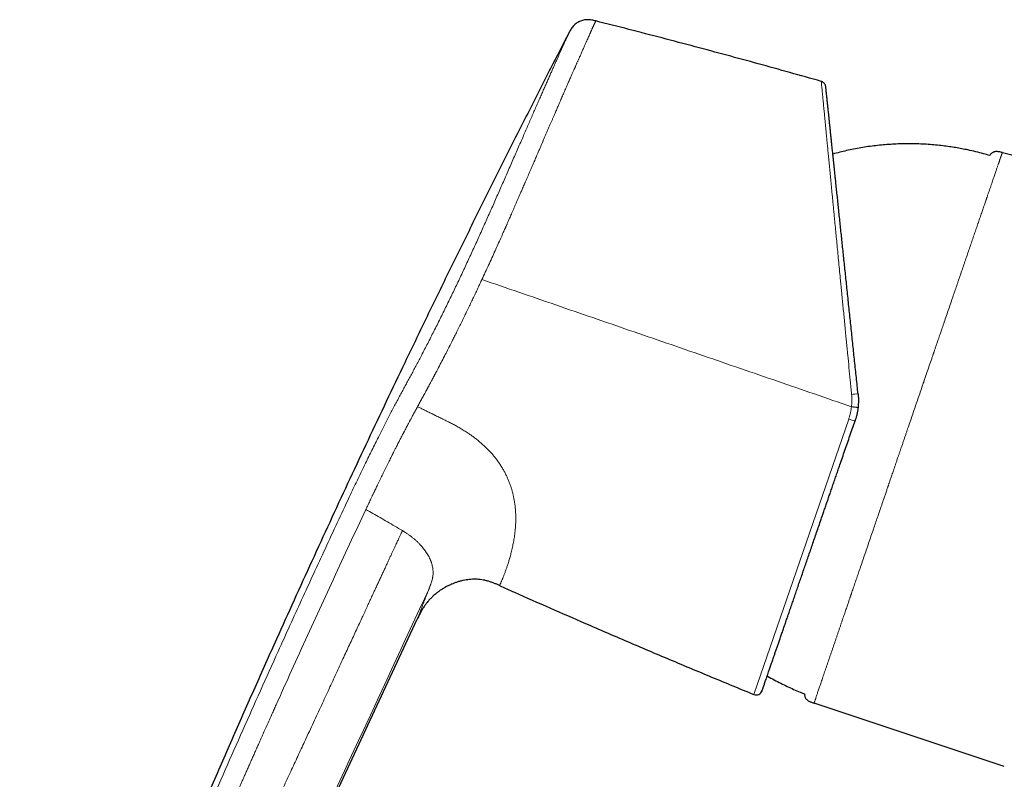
# Model space of a CAD drawing. Header units: millimetres. Extents: x 8 to 1267, y 12 to 683.
# Tile 4 of 48: x 234 to 313, y 622 to 683. Entities that reach past the tile are written whole.
import ezdxf

# ---------------------------------------------------------------- set-up
doc = ezdxf.new("R2010")
doc.units = ezdxf.units.MM

msp = doc.modelspace()

# ---------------------------------------------------------------- linework, layer by layer
at = {"color": 7, "linetype": 'Continuous', "lineweight": 30}
for p, q in [((312.923, 671.873), (383.318, 654.295)), ((242.136, 583.118), (266.109, 634.528)), ((313.079, 622.736), (297.853, 627.809))]:
    msp.add_line(p, q, dxfattribs=at)
at = {"color": 252, "linetype": 'Continuous', "lineweight": 0}
msp.add_line((293.038, 628.508), (300.628, 650.549), dxfattribs=at)
for centre, radius, start, end in [((301.221, 650.363), 2.19, 85.84914, 99.46168), ((301.825, 653.605), 3.282, 248.60776, 257.85327)]:
    msp.add_arc(centre, radius, start, end, dxfattribs=at)
at = {"color": 7, "linetype": 'Continuous', "lineweight": 30}
msp.add_arc((293.228, 628.971), 0.5, 247.71843, 341, dxfattribs=at)
at = {"color": 252, "linetype": 'Continuous', "lineweight": 0}
for points, knots in [([(271.282, 661.714), (271.371, 661.905), (271.549, 662.288), (271.813, 662.863), (272.075, 663.438), (272.325, 663.99), (272.563, 664.519), (272.779, 665.003), (272.949, 665.384), (273.056, 665.625), (273.099, 665.722), (273.115, 665.758), (273.12, 665.769), (273.125, 665.78), (273.13, 665.791), (273.135, 665.802), (273.138, 665.811), (273.143, 665.821), (273.149, 665.835), (273.159, 665.858), (273.174, 665.89), (273.194, 665.936), (273.221, 665.997), (273.253, 666.071), (273.292, 666.157), (273.335, 666.256), (273.384, 666.368), (273.439, 666.492), (273.499, 666.628), (273.567, 666.784), (273.644, 666.96), (273.73, 667.157), (273.823, 667.369), (273.922, 667.596), (274.028, 667.838), (274.134, 668.084), (274.242, 668.332), (274.351, 668.582), (274.45, 668.811), (274.539, 669.017), (274.615, 669.192), (274.668, 669.315), (274.698, 669.384), (274.707, 669.406), (274.717, 669.428), (274.726, 669.45), (274.736, 669.472), (274.803, 669.626), (274.924, 669.908), (275.097, 670.309), (275.263, 670.694), (275.422, 671.063), (275.575, 671.416), (275.715, 671.741), (275.843, 672.038), (275.96, 672.311), (276.064, 672.55), (276.129, 672.701), (276.159, 672.771), (276.164, 672.782), (276.169, 672.793), (276.174, 672.805), (276.179, 672.816), (276.184, 672.828), (276.206, 672.879), (276.261, 673.008), (276.349, 673.211), (276.456, 673.459), (276.564, 673.708), (276.671, 673.957), (276.773, 674.193), (276.87, 674.417), (276.961, 674.628), (277.046, 674.826), (277.126, 675.011), (277.201, 675.186), (277.272, 675.349), (277.338, 675.503), (277.4, 675.646), (277.457, 675.778), (277.508, 675.897), (277.554, 676.002), (277.584, 676.074), (277.604, 676.12), (277.614, 676.142), (277.623, 676.164), (277.633, 676.186), (277.642, 676.207), (277.672, 676.276), (277.724, 676.398), (277.8, 676.573), (277.88, 676.758), (277.961, 676.944), (278.041, 677.129), (278.118, 677.305), (278.171, 677.427), (278.2, 677.493), (278.208, 677.509), (278.215, 677.526), (278.222, 677.543), (278.23, 677.559), (278.237, 677.576), (278.245, 677.593), (278.274, 677.66), (278.323, 677.772), (278.39, 677.925), (278.452, 678.064), (278.508, 678.19), (278.558, 678.305), (278.603, 678.408), (278.642, 678.496), (278.675, 678.57), (278.703, 678.632), (278.727, 678.686), (278.747, 678.732), (278.764, 678.77), (278.775, 678.795), (278.781, 678.81), (278.784, 678.816), (278.787, 678.822), (278.789, 678.827), (278.791, 678.832), (278.793, 678.836), (278.805, 678.865), (278.83, 678.92), (278.868, 679.005), (278.909, 679.098), (278.953, 679.199), (279, 679.306), (279.05, 679.418), (279.102, 679.536), (279.157, 679.66), (279.214, 679.788), (279.273, 679.922), (279.334, 680.059), (279.396, 680.199), (279.457, 680.336), (279.517, 680.469), (279.571, 680.592), (279.609, 680.676), (279.63, 680.724), (279.637, 680.738), (279.643, 680.753), (279.65, 680.768), (279.657, 680.783), (279.688, 680.853), (279.742, 680.975), (279.816, 681.141), (279.873, 681.269), (279.915, 681.365), (279.945, 681.432), (279.973, 681.497), (280, 681.557), (280.027, 681.618), (280.053, 681.678), (280.081, 681.74), (280.107, 681.798), (280.132, 681.852), (280.155, 681.902), (280.177, 681.949), (280.198, 681.993), (280.218, 682.035), (280.237, 682.076), (280.256, 682.116), (280.274, 682.156), (280.291, 682.192), (280.305, 682.224), (280.318, 682.252), (280.329, 682.278), (280.339, 682.301), (280.353, 682.333), (280.368, 682.368), (280.38, 682.396), (280.381, 682.401), (280.382, 682.403)], [0, 0, 0, 0, 0.018122, 0.036257, 0.054406, 0.07257, 0.088567, 0.104576, 0.118674, 0.124881, 0.127612, 0.12797, 0.128327, 0.128685, 0.129043, 0.1294, 0.129758, 0.129837, 0.130416, 0.131087, 0.131985, 0.133536, 0.135492, 0.137853, 0.140619, 0.143791, 0.147367, 0.151349, 0.155737, 0.16053, 0.166382, 0.172743, 0.179615, 0.186997, 0.194891, 0.203297, 0.211117, 0.219335, 0.227951, 0.233855, 0.239932, 0.245424, 0.246153, 0.246884, 0.247618, 0.248354, 0.249092, 0.249833, 0.263903, 0.277539, 0.290739, 0.303503, 0.315829, 0.327717, 0.337816, 0.347574, 0.356991, 0.363733, 0.36415, 0.364567, 0.364983, 0.365398, 0.365813, 0.366227, 0.366749, 0.37134, 0.380442, 0.389256, 0.399092, 0.408542, 0.417605, 0.426281, 0.434569, 0.442332, 0.449721, 0.456736, 0.463377, 0.469643, 0.475535, 0.481052, 0.486195, 0.490411, 0.494336, 0.495316, 0.496276, 0.497217, 0.498137, 0.499037, 0.499918, 0.507056, 0.51471, 0.522878, 0.531562, 0.53963, 0.548097, 0.555879, 0.55666, 0.557444, 0.558231, 0.55902, 0.559813, 0.560609, 0.561408, 0.56221, 0.570162, 0.577576, 0.584452, 0.590789, 0.596587, 0.601846, 0.606565, 0.610253, 0.613527, 0.616389, 0.618837, 0.620873, 0.622495, 0.622883, 0.623237, 0.623557, 0.623844, 0.624096, 0.624316, 0.624501, 0.628702, 0.633391, 0.638569, 0.644235, 0.650389, 0.65691, 0.663901, 0.671364, 0.679299, 0.687705, 0.696582, 0.705931, 0.715751, 0.724783, 0.73418, 0.742751, 0.743894, 0.745042, 0.746196, 0.747353, 0.748516, 0.749684, 0.763923, 0.778147, 0.792354, 0.799047, 0.805735, 0.81242, 0.81895, 0.824882, 0.832332, 0.839652, 0.846843, 0.853903, 0.860834, 0.867634, 0.874305, 0.880831, 0.887748, 0.895054, 0.902749, 0.910834, 0.917459, 0.924325, 0.931431, 0.938506, 0.944702, 0.963139, 0.981572, 1, 1, 1, 1]), ([(269.721, 662.266), (269.802, 662.439), (269.964, 662.785), (270.206, 663.305), (270.445, 663.825), (270.683, 664.343), (270.918, 664.86), (271.151, 665.376), (271.382, 665.889), (271.614, 666.408), (271.848, 666.932), (272.082, 667.46), (272.314, 667.984), (272.543, 668.504), (272.77, 669.019), (273, 669.544), (273.234, 670.079), (273.471, 670.621), (273.705, 671.156), (273.934, 671.682), (274.159, 672.199), (274.381, 672.708), (274.592, 673.192), (274.793, 673.654), (274.984, 674.093), (275.171, 674.523), (275.355, 674.943), (275.534, 675.353), (275.707, 675.749), (275.874, 676.131), (276.036, 676.5), (276.193, 676.857), (276.345, 677.203), (276.493, 677.537), (276.635, 677.859), (276.772, 678.168), (276.903, 678.465), (277.029, 678.748), (277.149, 679.018), (277.263, 679.274), (277.371, 679.517), (277.473, 679.746), (277.569, 679.96), (277.659, 680.161), (277.742, 680.348), (277.82, 680.52), (277.89, 680.677), (277.954, 680.82), (278.011, 680.947), (278.062, 681.06), (278.106, 681.157), (278.142, 681.239), (278.172, 681.305), (278.195, 681.357), (278.212, 681.394), (278.223, 681.418), (278.224, 681.421), (278.225, 681.423)], [0, 0, 0, 0, 0.017758, 0.035499, 0.053224, 0.070933, 0.088631, 0.106316, 0.12399, 0.141653, 0.160144, 0.178623, 0.197089, 0.215542, 0.233983, 0.252412, 0.272502, 0.292576, 0.312634, 0.332678, 0.352706, 0.37272, 0.39272, 0.411042, 0.429353, 0.447654, 0.465946, 0.484231, 0.502509, 0.520309, 0.538106, 0.555898, 0.573685, 0.591467, 0.609244, 0.627016, 0.644783, 0.662549, 0.680312, 0.698074, 0.715836, 0.733596, 0.751355, 0.769113, 0.78687, 0.804625, 0.822379, 0.840132, 0.857885, 0.875638, 0.893392, 0.911149, 0.92891, 0.946676, 0.964447, 0.982222, 1, 1, 1, 1]), ([(300.861, 652.523), (300.825, 652.892), (300.755, 653.612), (300.653, 654.658), (300.569, 655.519), (300.501, 656.208), (300.449, 656.74), (300.396, 657.288), (300.321, 658.054), (300.227, 659.023), (300.143, 659.879), (300.089, 660.437), (300.062, 660.717), (300.035, 660.994), (300.008, 661.267), (299.982, 661.536), (299.94, 661.962), (299.884, 662.537), (299.815, 663.252), (299.748, 663.942), (299.683, 664.608), (299.621, 665.249), (299.559, 665.889), (299.503, 666.464), (299.453, 666.981), (299.411, 667.422), (299.369, 667.851), (299.329, 668.269), (299.29, 668.675), (299.252, 669.069), (299.215, 669.452), (299.172, 669.901), (299.123, 670.41), (299.069, 670.968), (299.017, 671.496), (298.969, 671.996), (298.923, 672.467), (298.879, 672.925), (298.837, 673.36), (298.797, 673.774), (298.761, 674.157), (298.726, 674.518), (298.694, 674.856), (298.664, 675.173), (298.628, 675.547), (298.589, 675.957), (298.548, 676.375), (298.514, 676.73), (298.486, 677.024), (298.464, 677.256), (298.447, 677.426), (298.437, 677.536), (298.435, 677.554), (298.434, 677.563)], [0, 0, 0, 0, 0.02902, 0.056566, 0.082638, 0.097313, 0.111477, 0.125131, 0.141386, 0.173227, 0.203964, 0.211833, 0.219626, 0.227343, 0.234985, 0.242551, 0.250042, 0.271093, 0.291705, 0.311881, 0.33162, 0.350926, 0.369798, 0.390273, 0.404588, 0.418719, 0.432669, 0.446437, 0.460026, 0.473435, 0.486665, 0.499719, 0.520884, 0.54159, 0.56184, 0.58164, 0.600994, 0.619905, 0.640104, 0.658889, 0.677448, 0.695784, 0.713901, 0.731802, 0.749491, 0.781132, 0.812492, 0.843587, 0.874432, 0.90553, 0.936813, 0.968297, 1, 1, 1, 1]), ([(297.853, 627.809), (297.854, 627.81), (297.855, 627.813), (297.861, 627.831), (297.871, 627.861), (297.885, 627.901), (297.902, 627.951), (297.922, 628.01), (297.945, 628.077), (297.971, 628.153), (298.001, 628.242), (298.036, 628.346), (298.077, 628.465), (298.121, 628.595), (298.168, 628.733), (298.218, 628.879), (298.272, 629.038), (298.331, 629.211), (298.394, 629.396), (298.46, 629.588), (298.528, 629.787), (298.597, 629.991), (298.668, 630.2), (298.743, 630.419), (298.821, 630.648), (298.903, 630.887), (298.985, 631.128), (299.067, 631.37), (299.15, 631.614), (299.234, 631.859), (299.318, 632.105), (299.401, 632.349), (299.484, 632.592), (299.566, 632.832), (299.647, 633.07), (299.729, 633.311), (299.812, 633.555), (299.896, 633.801), (299.978, 634.041), (300.057, 634.273), (300.134, 634.497), (300.207, 634.712), (300.278, 634.919), (300.345, 635.116), (300.409, 635.303), (300.469, 635.478), (300.525, 635.642), (300.577, 635.795), (300.625, 635.936), (300.668, 636.063), (300.707, 636.176), (300.74, 636.275), (300.771, 636.365), (300.797, 636.442), (300.82, 636.508), (300.836, 636.555), (300.846, 636.584), (300.85, 636.596), (300.852, 636.602), (300.853, 636.606), (300.875, 636.668), (300.942, 636.865), (301.055, 637.198), (301.197, 637.614), (301.342, 638.038), (301.498, 638.496), (301.667, 638.99), (301.848, 639.521), (302.033, 640.06), (302.22, 640.608), (302.409, 641.163), (302.592, 641.696), (302.766, 642.205), (302.932, 642.69), (303.098, 643.178), (303.266, 643.669), (303.414, 644.099), (303.54, 644.469), (303.641, 644.765), (303.711, 644.969), (303.746, 645.071), (303.751, 645.085), (303.753, 645.091), (303.755, 645.098), (303.758, 645.105), (303.761, 645.114), (303.769, 645.137), (303.783, 645.18), (303.807, 645.248), (303.836, 645.333), (303.87, 645.434), (303.91, 645.551), (303.955, 645.682), (304.004, 645.827), (304.058, 645.986), (304.118, 646.159), (304.182, 646.348), (304.252, 646.552), (304.327, 646.771), (304.407, 647.006), (304.479, 647.219), (304.541, 647.399), (304.585, 647.53), (304.624, 647.642), (304.658, 647.742), (304.691, 647.841), (304.739, 647.981), (304.8, 648.16), (304.883, 648.401), (304.97, 648.656), (305.061, 648.924), (305.148, 649.178), (305.23, 649.418), (305.308, 649.645), (305.42, 649.972), (305.568, 650.405), (305.753, 650.948), (305.938, 651.49), (306.123, 652.031), (306.308, 652.572), (306.464, 653.026), (306.562, 653.315), (306.605, 653.44), (306.62, 653.484), (306.635, 653.529), (306.653, 653.582), (306.702, 653.725), (306.782, 653.957), (306.917, 654.352), (307.079, 654.827), (307.234, 655.278), (307.337, 655.579), (307.378, 655.698), (307.391, 655.736), (307.392, 655.738), (307.393, 655.74), (307.394, 655.745), (307.399, 655.759), (307.409, 655.787), (307.424, 655.832), (307.445, 655.893), (307.471, 655.969), (307.503, 656.062), (307.54, 656.169), (307.582, 656.292), (307.629, 656.43), (307.681, 656.582), (307.738, 656.749), (307.8, 656.93), (307.867, 657.126), (307.932, 657.315), (307.994, 657.496), (308.052, 657.666), (308.12, 657.863), (308.181, 658.041), (308.223, 658.165), (308.239, 658.212), (308.244, 658.227), (308.249, 658.242), (308.254, 658.257), (308.26, 658.272), (308.325, 658.464), (308.451, 658.832), (308.636, 659.37), (308.818, 659.902), (308.991, 660.407), (309.155, 660.886), (309.272, 661.227), (309.352, 661.46), (309.397, 661.592), (309.446, 661.734), (309.497, 661.881), (309.547, 662.028), (309.637, 662.292), (309.767, 662.671), (309.933, 663.155), (310.095, 663.628), (310.253, 664.089), (310.407, 664.536), (310.555, 664.968), (310.698, 665.387), (310.838, 665.794), (310.974, 666.193), (311.108, 666.582), (311.237, 666.962), (311.363, 667.328), (311.483, 667.681), (311.565, 667.919), (311.612, 668.056), (311.626, 668.099), (311.642, 668.146), (311.659, 668.193), (311.674, 668.24), (311.69, 668.286), (311.729, 668.398), (311.786, 668.564), (311.858, 668.777), (311.929, 668.983), (311.999, 669.189), (312.069, 669.393), (312.136, 669.59), (312.201, 669.778), (312.262, 669.958), (312.319, 670.125), (312.372, 670.28), (312.421, 670.423), (312.467, 670.554), (312.508, 670.675), (312.547, 670.788), (312.582, 670.892), (312.615, 670.988), (312.645, 671.074), (312.672, 671.152), (312.696, 671.223), (312.716, 671.282), (312.734, 671.331), (312.748, 671.373), (312.761, 671.411), (312.773, 671.445), (312.785, 671.479), (312.799, 671.519), (312.814, 671.563), (312.83, 671.608), (312.846, 671.653), (312.861, 671.697), (312.875, 671.737), (312.887, 671.771), (312.897, 671.799), (312.905, 671.822), (312.911, 671.84), (312.916, 671.853), (312.92, 671.863), (312.922, 671.869), (312.923, 671.872), (312.923, 671.873), (312.923, 671.873)], [0, 0, 0, 0, 0.007453, 0.0148107, 0.0220707, 0.029231, 0.0362897, 0.0431215, 0.0498518, 0.056479, 0.0630016, 0.0706305, 0.0781179, 0.0854717, 0.0926989, 0.0998059, 0.1067984, 0.114302, 0.1216791, 0.1289227, 0.1360239, 0.1429746, 0.1497678, 0.1563973, 0.1634963, 0.1703957, 0.1770998, 0.1836126, 0.1899373, 0.1961873, 0.2022499, 0.2081283, 0.2138255, 0.2193434, 0.2246829, 0.2298409, 0.2353017, 0.2405361, 0.2455416, 0.250316, 0.2548581, 0.2591673, 0.2632434, 0.2670865, 0.2706966, 0.2740739, 0.2771646, 0.2800314, 0.2826747, 0.285095, 0.2870982, 0.2889189, 0.2905574, 0.2920139, 0.2931453, 0.2941361, 0.2945726, 0.2947539, 0.2948002, 0.2948462, 0.2950062, 0.2981682, 0.3054577, 0.3127492, 0.3200482, 0.3273576, 0.3360764, 0.3448182, 0.3535833, 0.3623594, 0.3711317, 0.3798853, 0.3873461, 0.394779, 0.4021932, 0.4095994, 0.4170084, 0.4215785, 0.4261562, 0.4301927, 0.4306348, 0.4307135, 0.4308029, 0.4309029, 0.4310136, 0.4311349, 0.4312669, 0.4320365, 0.4330453, 0.4342935, 0.4357815, 0.4375096, 0.4394781, 0.4415817, 0.4439049, 0.4464477, 0.4492103, 0.4521926, 0.4553942, 0.4588148, 0.4624535, 0.4646895, 0.4666695, 0.4681393, 0.4695894, 0.4710197, 0.4724302, 0.475677, 0.4788142, 0.4828842, 0.4867547, 0.4904259, 0.4938983, 0.4971724, 0.5002486, 0.508096, 0.5159351, 0.5237731, 0.5316169, 0.5394725, 0.547342, 0.5514942, 0.5521471, 0.5528001, 0.5534532, 0.5541104, 0.5551393, 0.559736, 0.5643383, 0.5725671, 0.5807981, 0.5844747, 0.5860914, 0.5861468, 0.5861629, 0.58619, 0.5862436, 0.5863559, 0.586834, 0.587513, 0.5883925, 0.5895573, 0.5909519, 0.5925758, 0.5944284, 0.5965091, 0.5988174, 0.6013527, 0.6041148, 0.6071032, 0.6103179, 0.6128191, 0.615442, 0.6181867, 0.6219967, 0.6237407, 0.6239721, 0.6242043, 0.6244371, 0.6246707, 0.624905, 0.62514, 0.6336897, 0.6422499, 0.6508303, 0.6594403, 0.6670413, 0.6746536, 0.6766477, 0.6788745, 0.6814115, 0.6839456, 0.6864764, 0.6890035, 0.6977456, 0.7064457, 0.7151086, 0.7237386, 0.7323423, 0.7407746, 0.749197, 0.7576173, 0.7660423, 0.7746223, 0.7831944, 0.7917486, 0.8002753, 0.8087647, 0.809599, 0.8108186, 0.8120467, 0.8132689, 0.8144854, 0.815696, 0.8169009, 0.8234272, 0.8291137, 0.8346717, 0.8411252, 0.8474063, 0.8535191, 0.8599633, 0.866217, 0.8722797, 0.8781458, 0.8838098, 0.8892675, 0.8945151, 0.89955, 0.9045941, 0.9094009, 0.9139712, 0.9183069, 0.9224098, 0.9262813, 0.9292065, 0.9319853, 0.9346183, 0.9371058, 0.9395054, 0.9422381, 0.9464363, 0.9505174, 0.9544823, 0.9596111, 0.9645332, 0.9692494, 0.9737601, 0.9781513, 0.9823289, 0.9862926, 0.9900421, 0.9935769, 0.9968964, 1, 1, 1, 1]), ([(265.283, 653.465), (265.35, 653.588), (265.484, 653.836), (265.687, 654.213), (265.891, 654.596), (266.097, 654.984), (266.304, 655.376), (266.523, 655.797), (266.757, 656.246), (267.003, 656.724), (267.249, 657.207), (267.498, 657.698), (267.748, 658.195), (267.999, 658.7), (268.251, 659.207), (268.501, 659.718), (268.749, 660.229), (268.995, 660.738), (269.238, 661.246), (269.481, 661.756), (269.641, 662.096), (269.721, 662.266)], [0, 0, 0, 0, 0.04697, 0.093908, 0.14082, 0.187712, 0.234581, 0.281422, 0.336592, 0.39172, 0.446806, 0.501846, 0.55784, 0.613784, 0.669677, 0.72552, 0.781313, 0.836059, 0.890757, 0.945404, 1, 1, 1, 1]), ([(266.176, 651.626), (266.234, 651.731), (266.35, 651.942), (266.526, 652.264), (266.688, 652.561), (266.795, 652.76), (266.848, 652.858), (266.86, 652.882), (266.873, 652.906), (266.886, 652.93), (266.899, 652.954), (266.912, 652.979), (266.923, 652.999), (266.938, 653.027), (266.959, 653.066), (266.99, 653.123), (267.027, 653.193), (267.073, 653.279), (267.127, 653.38), (267.188, 653.495), (267.257, 653.623), (267.332, 653.765), (267.396, 653.885), (267.446, 653.979), (267.48, 654.043), (267.515, 654.11), (267.551, 654.178), (267.585, 654.243), (267.614, 654.298), (267.665, 654.395), (267.797, 654.645), (268.013, 655.059), (268.274, 655.564), (268.481, 655.967), (268.601, 656.201), (268.644, 656.286), (268.656, 656.309), (268.668, 656.333), (268.68, 656.356), (268.692, 656.379), (268.704, 656.403), (268.726, 656.447), (268.762, 656.518), (268.814, 656.619), (268.873, 656.736), (268.94, 656.869), (269.014, 657.018), (269.097, 657.182), (269.186, 657.361), (269.283, 657.555), (269.386, 657.763), (269.497, 657.987), (269.61, 658.216), (269.724, 658.449), (269.835, 658.676), (269.914, 658.837), (269.959, 658.93), (269.973, 658.959), (269.987, 658.989), (270.002, 659.019), (270.016, 659.049), (270.093, 659.207), (270.229, 659.489), (270.423, 659.892), (270.609, 660.282), (270.788, 660.659), (270.959, 661.023), (271.123, 661.373), (271.23, 661.602), (271.282, 661.714)], [0, 0, 0, 0, 0.035521, 0.071055, 0.106606, 0.132897, 0.135479, 0.138062, 0.140645, 0.143228, 0.145811, 0.148395, 0.150978, 0.15243, 0.157404, 0.163439, 0.170534, 0.179884, 0.190604, 0.202695, 0.216158, 0.230993, 0.247202, 0.253672, 0.260338, 0.267199, 0.274256, 0.281509, 0.287372, 0.291082, 0.311489, 0.364222, 0.416994, 0.463466, 0.483924, 0.48622, 0.488517, 0.490814, 0.493111, 0.495408, 0.497705, 0.500002, 0.508439, 0.518369, 0.529793, 0.542712, 0.557127, 0.573039, 0.590449, 0.608965, 0.628922, 0.650322, 0.673165, 0.694464, 0.716884, 0.737542, 0.740311, 0.743096, 0.745896, 0.74871, 0.751539, 0.754384, 0.793432, 0.831163, 0.867575, 0.902667, 0.936437, 0.968882, 1, 1, 1, 1]), ([(271.282, 661.714), (272.266, 661.375), (274.234, 660.698), (277.187, 659.681), (280.141, 658.664), (283.097, 657.646), (286.054, 656.628), (289.011, 655.61), (291.97, 654.591), (294.93, 653.572), (297.89, 652.552), (299.864, 651.873), (300.851, 651.533)], [0, 0, 0, 0, 0.1, 0.2, 0.3, 0.4, 0.5, 0.6, 0.7, 0.8, 0.9, 1, 1, 1, 1]), ([(260.663, 644.29), (260.735, 644.443), (260.879, 644.749), (261.095, 645.207), (261.313, 645.664), (261.53, 646.118), (261.749, 646.57), (261.98, 647.046), (262.225, 647.546), (262.483, 648.068), (262.741, 648.586), (262.985, 649.073), (263.216, 649.53), (263.433, 649.958), (263.65, 650.382), (263.866, 650.801), (264.081, 651.216), (264.291, 651.617), (264.495, 652.004), (264.694, 652.376), (264.891, 652.742), (265.087, 653.103), (265.217, 653.344), (265.283, 653.465)], [0, 0, 0, 0, 0.0468814, 0.0937303, 0.1405421, 0.1873292, 0.2341109, 0.2808907, 0.3360139, 0.3911086, 0.4461677, 0.5011965, 0.5478678, 0.594521, 0.6411519, 0.6877584, 0.7343424, 0.7809029, 0.8247657, 0.8685919, 0.912404, 0.9562099, 1, 1, 1, 1]), ([(300.851, 651.533), (300.852, 651.533), (300.852, 651.536), (300.853, 651.547), (300.859, 651.591), (300.864, 651.657), (300.871, 651.739), (300.876, 651.811), (300.879, 651.883), (300.881, 651.956), (300.884, 652.086), (300.881, 652.276), (300.867, 652.441), (300.861, 652.523)], [0, 0, 0, 0, 0.000995, 0.009407, 0.033372, 0.135477, 0.208419, 0.281392, 0.354324, 0.427232, 0.500133, 0.750101, 1, 1, 1, 1]), ([(266.128, 651.539), (266.136, 651.553), (266.152, 651.582), (266.168, 651.611), (266.176, 651.626)], [0, 0, 0, 0, 0.499987, 1, 1, 1, 1]), ([(262.112, 643.572), (262.131, 643.611), (262.171, 643.697), (262.237, 643.836), (262.313, 643.997), (262.399, 644.179), (262.471, 644.329), (262.525, 644.443), (262.559, 644.513), (262.593, 644.585), (262.629, 644.66), (262.665, 644.736), (262.702, 644.813), (262.753, 644.919), (262.817, 645.052), (262.907, 645.239), (263.006, 645.443), (263.112, 645.661), (263.207, 645.857), (263.296, 646.04), (263.424, 646.302), (263.595, 646.65), (263.799, 647.063), (263.959, 647.387), (264.052, 647.573), (264.085, 647.64), (264.094, 647.658), (264.104, 647.677), (264.113, 647.695), (264.122, 647.713), (264.131, 647.732), (264.142, 647.753), (264.155, 647.78), (264.176, 647.822), (264.206, 647.882), (264.246, 647.961), (264.295, 648.057), (264.353, 648.171), (264.417, 648.298), (264.489, 648.437), (264.566, 648.589), (264.651, 648.755), (264.739, 648.926), (264.831, 649.103), (264.899, 649.235), (264.947, 649.327), (264.973, 649.377), (264.999, 649.427), (265.026, 649.478), (265.053, 649.529), (265.104, 649.627), (265.177, 649.767), (265.27, 649.943), (265.355, 650.104), (265.425, 650.235), (265.48, 650.339), (265.523, 650.419), (265.564, 650.496), (265.609, 650.58), (265.694, 650.737), (265.816, 650.965), (265.973, 651.253), (266.076, 651.443), (266.128, 651.539)], [0, 0, 0, 0, 0.013877, 0.030265, 0.049163, 0.070572, 0.094491, 0.102527, 0.110811, 0.119343, 0.128123, 0.137151, 0.146427, 0.15535, 0.174964, 0.193646, 0.221989, 0.247874, 0.271299, 0.292469, 0.313406, 0.365689, 0.417895, 0.463769, 0.483932, 0.486194, 0.488456, 0.490718, 0.49298, 0.495242, 0.497503, 0.499764, 0.502951, 0.507641, 0.515255, 0.525034, 0.53698, 0.551092, 0.56737, 0.584519, 0.603557, 0.624486, 0.647306, 0.668954, 0.692069, 0.698365, 0.704762, 0.711259, 0.717858, 0.724557, 0.731356, 0.756336, 0.779588, 0.801112, 0.820907, 0.832465, 0.843339, 0.85353, 0.864025, 0.877802, 0.91869, 0.959423, 1, 1, 1, 1]), ([(266.127, 651.537), (266.217, 651.493), (266.4, 651.404), (266.678, 651.268), (266.967, 651.126), (267.267, 650.979), (267.581, 650.824), (267.91, 650.662), (268.254, 650.492), (268.488, 650.376), (268.608, 650.317)], [0, 0, 0, 0, 0.108535, 0.220488, 0.336543, 0.457384, 0.583696, 0.716154, 0.855034, 1, 1, 1, 1]), ([(300.628, 650.549), (300.654, 650.629), (300.706, 650.789), (300.768, 651.035), (300.818, 651.283), (300.84, 651.449), (300.851, 651.533)], [0, 0, 0, 0, 0.249582, 0.500379, 0.750987, 1, 1, 1, 1]), ([(300.851, 651.533), (300.872, 651.53), (300.914, 651.526), (300.978, 651.518), (301.037, 651.512), (301.09, 651.505), (301.136, 651.5), (301.18, 651.495), (301.221, 651.49), (301.258, 651.485), (301.29, 651.481), (301.317, 651.477), (301.342, 651.474), (301.361, 651.471), (301.373, 651.469), (301.375, 651.468), (301.375, 651.468)], [0, 0, 0, 0, 0.076335, 0.15622, 0.239193, 0.303108, 0.368113, 0.433865, 0.499997, 0.566129, 0.631882, 0.696887, 0.760803, 0.843777, 0.923664, 1, 1, 1, 1]), ([(268.608, 650.317), (268.711, 650.266), (268.92, 650.161), (269.234, 649.993), (269.552, 649.812), (269.872, 649.617), (270.17, 649.424), (270.445, 649.234), (270.695, 649.05), (270.943, 648.856), (271.187, 648.653), (271.422, 648.444), (271.647, 648.229), (271.862, 648.01), (272.069, 647.783), (272.268, 647.548), (272.458, 647.306), (272.637, 647.058), (272.805, 646.804), (272.962, 646.546), (273.107, 646.284), (273.24, 646.02), (273.361, 645.754), (273.47, 645.487), (273.567, 645.221), (273.652, 644.957), (273.727, 644.694), (273.79, 644.435), (273.844, 644.179), (273.891, 643.91), (273.93, 643.631), (273.961, 643.342), (273.98, 643.062), (273.99, 642.79), (273.992, 642.516), (273.985, 642.243), (273.969, 641.972), (273.948, 641.712), (273.921, 641.464), (273.89, 641.229), (273.857, 641.006), (273.822, 640.796), (273.785, 640.596), (273.759, 640.469), (273.746, 640.406)], [0, 0, 0, 0, 0.023516, 0.047735, 0.072617, 0.098126, 0.124225, 0.145114, 0.166316, 0.18782, 0.209608, 0.231652, 0.252745, 0.274039, 0.295524, 0.317175, 0.338973, 0.360899, 0.382943, 0.405091, 0.427327, 0.449631, 0.471983, 0.494368, 0.516775, 0.539188, 0.561589, 0.583956, 0.606277, 0.628539, 0.655152, 0.681618, 0.707911, 0.734007, 0.759875, 0.788539, 0.816845, 0.844754, 0.87222, 0.899206, 0.925208, 0.950679, 0.975605, 1, 1, 1, 1]), ([(236.42, 588.174), (236.752, 589.035), (237.418, 590.761), (238.436, 593.35), (239.472, 595.947), (240.526, 598.551), (241.596, 601.161), (242.745, 603.932), (243.977, 606.865), (245.29, 609.959), (246.62, 613.057), (247.972, 616.178), (249.345, 619.32), (250.737, 622.482), (252.139, 625.644), (253.552, 628.804), (254.811, 631.597), (255.913, 634.024), (256.855, 636.085), (257.8, 638.142), (258.75, 640.196), (259.704, 642.245), (260.343, 643.609), (260.663, 644.29)], [0, 0, 0, 0, 0.045321, 0.090874, 0.136646, 0.182622, 0.228785, 0.275119, 0.329925, 0.384921, 0.440081, 0.495378, 0.551796, 0.608303, 0.66487, 0.72147, 0.778077, 0.815132, 0.852169, 0.889183, 0.926163, 0.963103, 1, 1, 1, 1]), ([(237.867, 587.555), (237.875, 587.576), (237.893, 587.622), (237.922, 587.7), (237.959, 587.794), (238.001, 587.903), (238.049, 588.029), (238.105, 588.173), (238.168, 588.338), (238.24, 588.522), (238.318, 588.723), (238.403, 588.943), (238.495, 589.18), (238.594, 589.434), (238.697, 589.698), (238.803, 589.97), (238.913, 590.25), (239.028, 590.544), (239.149, 590.852), (239.276, 591.176), (239.402, 591.494), (239.526, 591.807), (239.647, 592.112), (239.772, 592.428), (239.896, 592.74), (240.018, 593.048), (240.107, 593.269), (240.162, 593.408), (240.183, 593.462), (240.201, 593.507), (240.22, 593.553), (240.238, 593.598), (240.256, 593.643), (240.353, 593.886), (240.528, 594.322), (240.79, 594.975), (241.06, 595.643), (241.335, 596.324), (241.606, 596.989), (241.861, 597.615), (242.1, 598.201), (242.316, 598.728), (242.484, 599.136), (242.59, 599.392), (242.632, 599.494), (242.647, 599.532), (242.652, 599.544), (242.657, 599.555), (242.662, 599.567), (242.666, 599.579), (242.682, 599.615), (242.709, 599.683), (242.752, 599.786), (242.801, 599.906), (242.858, 600.042), (242.92, 600.194), (242.99, 600.362), (243.065, 600.545), (243.148, 600.744), (243.235, 600.955), (243.328, 601.179), (243.426, 601.415), (243.53, 601.665), (243.64, 601.93), (243.756, 602.207), (243.877, 602.497), (244.003, 602.8), (244.135, 603.117), (244.275, 603.45), (244.421, 603.799), (244.575, 604.166), (244.735, 604.546), (244.902, 604.942), (245.074, 605.352), (245.253, 605.776), (245.439, 606.214), (245.631, 606.667), (245.829, 607.135), (246.034, 607.616), (246.245, 608.112), (246.463, 608.622), (246.687, 609.147), (246.92, 609.69), (247.161, 610.253), (247.411, 610.836), (247.638, 611.363), (247.841, 611.833), (248.01, 612.225), (248.145, 612.537), (248.224, 612.72), (248.254, 612.789), (248.263, 612.81), (248.272, 612.831), (248.282, 612.853), (248.291, 612.874), (248.66, 613.726), (249.389, 615.406), (250.298, 617.488), (250.923, 618.914), (251.193, 619.528), (251.293, 619.756), (251.324, 619.827), (251.355, 619.898), (251.385, 619.967), (251.411, 620.025), (251.449, 620.112), (251.503, 620.235), (251.578, 620.406), (251.659, 620.589), (251.745, 620.785), (251.837, 620.994), (251.938, 621.222), (252.048, 621.47), (252.167, 621.74), (252.292, 622.024), (252.425, 622.323), (252.564, 622.637), (252.709, 622.965), (252.857, 623.298), (253.006, 623.635), (253.157, 623.974), (253.314, 624.326), (253.476, 624.69), (253.644, 625.066), (253.824, 625.471), (254.018, 625.906), (254.227, 626.371), (254.422, 626.808), (254.556, 627.107), (254.625, 627.261), (254.647, 627.309), (254.669, 627.358), (254.691, 627.407), (254.711, 627.453), (254.781, 627.608), (255.07, 628.251), (255.772, 629.811), (256.842, 632.175), (258.114, 634.962), (259.396, 637.749), (260.689, 640.535), (261.559, 642.39), (261.994, 643.319)], [0, 0, 0, 0, 0.001088, 0.002458, 0.004112, 0.006048, 0.008266, 0.010766, 0.013705, 0.016957, 0.020521, 0.024397, 0.028585, 0.033085, 0.037896, 0.042578, 0.047522, 0.052725, 0.058189, 0.063912, 0.069894, 0.075118, 0.080525, 0.086114, 0.091884, 0.097113, 0.102481, 0.103693, 0.104502, 0.10531, 0.106117, 0.106924, 0.107729, 0.108533, 0.119842, 0.130944, 0.143307, 0.155403, 0.167233, 0.178798, 0.188757, 0.198512, 0.206928, 0.210581, 0.212179, 0.212388, 0.212597, 0.212805, 0.213014, 0.213222, 0.21343, 0.21497, 0.216808, 0.218944, 0.221377, 0.224107, 0.227078, 0.230336, 0.233879, 0.237709, 0.241645, 0.245844, 0.250304, 0.255026, 0.260009, 0.265157, 0.270556, 0.276207, 0.282108, 0.288388, 0.294929, 0.30173, 0.308791, 0.316112, 0.323692, 0.33153, 0.339628, 0.347984, 0.356597, 0.365469, 0.374598, 0.383984, 0.393626, 0.403793, 0.41423, 0.424936, 0.432151, 0.439482, 0.446031, 0.448941, 0.449323, 0.449706, 0.450089, 0.450472, 0.450856, 0.45124, 0.496299, 0.541262, 0.563389, 0.57312, 0.574394, 0.575668, 0.576941, 0.578215, 0.579392, 0.580062, 0.582917, 0.585996, 0.589297, 0.592821, 0.596568, 0.600537, 0.605121, 0.60997, 0.615084, 0.620462, 0.626105, 0.632013, 0.638185, 0.644075, 0.650187, 0.656522, 0.663079, 0.669858, 0.676859, 0.684964, 0.693347, 0.70201, 0.708592, 0.709466, 0.710341, 0.71122, 0.712101, 0.712985, 0.713743, 0.720469, 0.747765, 0.798124, 0.848506, 0.898933, 0.949424, 1, 1, 1, 1]), ([(261.994, 643.319), (262.014, 643.361), (262.053, 643.445), (262.093, 643.53), (262.112, 643.572)], [0, 0, 0, 0, 0.499961, 1, 1, 1, 1]), ([(264.915, 641.62), (264.713, 641.739), (264.314, 641.975), (263.719, 642.323), (263.135, 642.663), (262.561, 642.994), (262.182, 643.211), (261.994, 643.319)], [0, 0, 0, 0, 0.208092, 0.412137, 0.612135, 0.808089, 1, 1, 1, 1]), ([(264.915, 641.62), (264.915, 641.62), (264.915, 641.62), (264.915, 641.62), (264.915, 641.62), (264.915, 641.619), (264.914, 641.617), (264.909, 641.608), (264.9, 641.588), (264.885, 641.554), (264.863, 641.506), (264.835, 641.445), (264.8, 641.37), (264.759, 641.282), (264.711, 641.18), (264.658, 641.064), (264.598, 640.935), (264.532, 640.793), (264.46, 640.636), (264.381, 640.467), (264.296, 640.283), (264.205, 640.086), (264.107, 639.875), (264.003, 639.651), (263.893, 639.412), (263.776, 639.16), (263.653, 638.894), (263.524, 638.616), (263.39, 638.327), (263.251, 638.026), (263.105, 637.712), (262.953, 637.383), (262.793, 637.038), (262.626, 636.678), (262.453, 636.304), (262.274, 635.917), (262.088, 635.517), (261.897, 635.103), (261.691, 634.659), (261.47, 634.184), (261.235, 633.676), (260.992, 633.152), (260.742, 632.613), (260.487, 632.062), (260.226, 631.499), (259.96, 630.925), (259.687, 630.336), (259.406, 629.729), (259.116, 629.103), (258.817, 628.459), (258.511, 627.8), (258.199, 627.126), (257.879, 626.436), (257.552, 625.732), (257.242, 625.064), (256.951, 624.436), (256.678, 623.849), (256.401, 623.252), (256.119, 622.644), (255.833, 622.029), (255.544, 621.406), (255.251, 620.776), (254.953, 620.134), (254.647, 619.476), (254.333, 618.801), (254.011, 618.107), (253.682, 617.401), (253.347, 616.68), (253.005, 615.944), (252.656, 615.194), (252.296, 614.42), (251.928, 613.63), (251.557, 612.831), (251.19, 612.043), (250.828, 611.267), (250.472, 610.502), (250.129, 609.764), (249.798, 609.053), (249.479, 608.369), (249.166, 607.698), (248.86, 607.04), (248.559, 606.395), (248.266, 605.765), (247.978, 605.149), (247.698, 604.547), (247.424, 603.96), (247.159, 603.391), (246.902, 602.84), (246.654, 602.307), (246.412, 601.788), (246.176, 601.281), (245.945, 600.786), (245.72, 600.303), (245.502, 599.834), (245.29, 599.381), (245.087, 598.943), (244.891, 598.522), (244.701, 598.116), (244.517, 597.722), (244.313, 597.284), (244.09, 596.804), (243.847, 596.283), (243.611, 595.776), (243.38, 595.279), (243.138, 594.761), (242.886, 594.221), (242.625, 593.659), (242.369, 593.111), (242.12, 592.575), (241.877, 592.054), (241.657, 591.582), (241.46, 591.159), (241.285, 590.784), (241.116, 590.421), (240.953, 590.072), (240.796, 589.737), (240.658, 589.44), (240.537, 589.181), (240.433, 588.958), (240.334, 588.745), (240.24, 588.544), (240.152, 588.355), (240.07, 588.179), (239.993, 588.016), (239.923, 587.865), (239.86, 587.731), (239.805, 587.612), (239.757, 587.509), (239.714, 587.417), (239.677, 587.336), (239.646, 587.27), (239.621, 587.217), (239.602, 587.177), (239.588, 587.146), (239.578, 587.124), (239.571, 587.11), (239.567, 587.1), (239.564, 587.095), (239.564, 587.093)], [0, 0, 0, 0, 0, 0.000001, 0.000002, 0.000008, 0.000032, 0.000127, 0.000502, 0.001126, 0.001998, 0.003119, 0.004488, 0.006106, 0.007972, 0.010087, 0.01245, 0.015062, 0.017923, 0.021033, 0.024391, 0.027998, 0.031854, 0.035973, 0.040342, 0.044961, 0.04983, 0.054948, 0.060217, 0.065725, 0.071474, 0.07746, 0.083814, 0.090415, 0.097261, 0.104351, 0.111683, 0.119257, 0.12707, 0.136081, 0.145385, 0.154978, 0.164857, 0.175019, 0.185273, 0.195794, 0.206579, 0.217624, 0.22916, 0.240963, 0.253038, 0.265387, 0.278017, 0.290932, 0.30414, 0.314705, 0.325458, 0.336404, 0.347547, 0.358893, 0.370237, 0.381788, 0.393551, 0.405534, 0.417994, 0.430699, 0.443657, 0.456878, 0.470364, 0.484117, 0.498135, 0.512959, 0.527611, 0.542071, 0.556323, 0.570354, 0.584151, 0.596934, 0.60949, 0.621811, 0.633889, 0.645717, 0.657289, 0.6686, 0.679646, 0.690423, 0.700929, 0.71098, 0.720765, 0.730284, 0.739535, 0.748679, 0.757548, 0.766143, 0.774472, 0.782539, 0.790215, 0.797659, 0.804899, 0.811959, 0.821774, 0.831317, 0.840626, 0.849732, 0.858656, 0.86919, 0.879493, 0.889567, 0.899404, 0.908988, 0.918294, 0.925393, 0.932286, 0.938954, 0.94538, 0.951544, 0.957425, 0.961713, 0.965815, 0.969723, 0.973428, 0.976922, 0.98014, 0.983138, 0.985908, 0.988444, 0.990541, 0.992436, 0.994125, 0.995605, 0.996875, 0.99777, 0.998516, 0.999113, 0.999462, 0.999726, 0.999906, 1, 1, 1, 1]), ([(267.047, 636.964), (267.055, 636.982), (267.07, 637.02), (267.096, 637.087), (267.123, 637.157), (267.15, 637.228), (267.176, 637.299), (267.202, 637.372), (267.229, 637.451), (267.262, 637.555), (267.297, 637.679), (267.322, 637.788), (267.335, 637.86), (267.341, 637.896), (267.347, 637.931), (267.352, 637.965), (267.357, 637.999), (267.366, 638.08), (267.375, 638.208), (267.373, 638.383), (267.358, 638.556), (267.331, 638.721), (267.295, 638.877), (267.263, 638.989), (267.238, 639.064), (267.225, 639.102), (267.212, 639.14), (267.198, 639.177), (267.183, 639.215), (267.15, 639.297), (267.093, 639.423), (267.005, 639.594), (266.907, 639.762), (266.798, 639.927), (266.681, 640.09), (266.554, 640.25), (266.418, 640.407), (266.275, 640.56), (266.125, 640.709), (265.968, 640.854), (265.805, 640.995), (265.636, 641.131), (265.462, 641.262), (265.284, 641.387), (265.102, 641.507), (264.977, 641.582), (264.915, 641.62)], [0, 0, 0, 0, 0.018375, 0.037287, 0.056792, 0.07442, 0.089505, 0.106216, 0.124559, 0.141567, 0.174161, 0.204998, 0.212785, 0.220452, 0.228, 0.235429, 0.242738, 0.249929, 0.287584, 0.324347, 0.360233, 0.395254, 0.425365, 0.454819, 0.462425, 0.469986, 0.477502, 0.484973, 0.492399, 0.49978, 0.533756, 0.567266, 0.600319, 0.632927, 0.665108, 0.696884, 0.728287, 0.759347, 0.790096, 0.820573, 0.850829, 0.880905, 0.910827, 0.940632, 0.970348, 1, 1, 1, 1]), ([(273.746, 640.406), (273.73, 640.333), (273.7, 640.189), (273.652, 639.985), (273.605, 639.793), (273.558, 639.613), (273.511, 639.444), (273.466, 639.286), (273.42, 639.133), (273.373, 638.985), (273.327, 638.843), (273.283, 638.71), (273.241, 638.587), (273.196, 638.462), (273.151, 638.337), (273.105, 638.214), (273.062, 638.102), (273.022, 637.999), (272.984, 637.906), (272.95, 637.821), (272.916, 637.737), (272.881, 637.655), (272.848, 637.578), (272.818, 637.51), (272.792, 637.45), (272.768, 637.399), (272.748, 637.355), (272.728, 637.312), (272.711, 637.274), (272.698, 637.245), (272.69, 637.227), (272.689, 637.224), (272.688, 637.223)], [0, 0, 0, 0, 0.034087, 0.067297, 0.099658, 0.131196, 0.161933, 0.191892, 0.22109, 0.25236, 0.282776, 0.31237, 0.341174, 0.369218, 0.403936, 0.437539, 0.470093, 0.501661, 0.53231, 0.562108, 0.59112, 0.627011, 0.661872, 0.695839, 0.729048, 0.761636, 0.79374, 0.825496, 0.868841, 0.912138, 0.955739, 1, 1, 1, 1]), ([(243.21, 585.638), (243.21, 585.638), (243.21, 585.639), (243.211, 585.641), (243.215, 585.648), (243.228, 585.677), (243.28, 585.789), (243.485, 586.23), (244.298, 587.979), (246.042, 591.733), (247.762, 595.434), (250.877, 602.138), (257.027, 615.378), (263.043, 628.338), (267.047, 636.964)], [0, 0, 0, 0, 0.000013, 0.000039, 0.000129, 0.000459, 0.001723, 0.006668, 0.026218, 0.103968, 0.226096, 0.242579, 0.495854, 1, 1, 1, 1]), ([(266.109, 634.528), (266.11, 634.53), (266.111, 634.533), (266.12, 634.559), (266.136, 634.599), (266.158, 634.657), (266.186, 634.73), (266.22, 634.819), (266.26, 634.923), (266.306, 635.043), (266.357, 635.177), (266.413, 635.322), (266.472, 635.476), (266.527, 635.621), (266.577, 635.75), (266.619, 635.859), (266.662, 635.97), (266.705, 636.083), (266.75, 636.199), (266.796, 636.319), (266.844, 636.441), (266.886, 636.55), (266.923, 636.644), (266.954, 636.726), (266.986, 636.807), (267.017, 636.886), (267.038, 636.939), (267.047, 636.964)], [0, 0, 0, 0, 0.05743, 0.114802, 0.172152, 0.229519, 0.28694, 0.343426, 0.400036, 0.456807, 0.513772, 0.56763, 0.621175, 0.674436, 0.705702, 0.736885, 0.767992, 0.797498, 0.82694, 0.856364, 0.885777, 0.914069, 0.931668, 0.949521, 0.967692, 0.984517, 1, 1, 1, 1])]:
    msp.add_open_spline(points, degree=3, knots=knots, dxfattribs=at)
at = {"color": 7, "linetype": 'Continuous', "lineweight": 30}
for points, knots in [([(280.382, 682.403), (280.329, 682.417), (280.223, 682.443), (280.062, 682.477), (279.899, 682.499), (279.735, 682.507), (279.571, 682.497), (279.409, 682.471), (279.25, 682.428), (279.097, 682.368), (278.952, 682.292), (278.816, 682.2), (278.69, 682.095), (278.575, 681.977), (278.473, 681.848), (278.382, 681.712), (278.3, 681.569), (278.25, 681.472), (278.225, 681.423)], [0, 0, 0, 0, 0.062533, 0.12504, 0.187565, 0.250052, 0.312548, 0.375051, 0.437539, 0.499996, 0.562448, 0.624935, 0.687441, 0.749945, 0.812436, 0.87496, 0.937467, 1, 1, 1, 1]), ([(298.434, 677.563), (297.595, 677.8), (295.917, 678.275), (293.395, 678.975), (290.871, 679.664), (288.303, 680.353), (285.693, 681.042), (283.039, 681.73), (281.268, 682.179), (280.382, 682.403)], [0, 0, 0, 0, 0.14, 0.28, 0.42, 0.56, 0.706667, 0.853333, 1, 1, 1, 1]), ([(278.226, 681.423), (277.743, 680.486), (276.677, 678.42), (275.046, 675.217), (273.327, 671.814), (271.621, 668.401), (269.926, 664.978), (268.243, 661.546), (266.573, 658.107), (264.973, 654.781), (263.444, 651.572), (261.983, 648.479), (260.533, 645.383), (259.095, 642.281), (257.666, 639.172), (256.247, 636.058), (254.723, 632.681), (253.097, 629.04), (251.371, 625.133), (249.662, 621.217), (248.091, 617.573), (246.653, 614.203), (245.347, 611.108), (244.052, 608.009), (242.854, 605.112), (241.753, 602.417), (240.745, 599.925), (239.747, 597.429), (238.76, 594.927), (237.853, 592.599), (237.024, 590.446), (236.272, 588.468), (235.528, 586.487), (234.868, 584.706), (234.46, 583.585), (234.293, 583.126)], [0, 0, 0, 0, 0.029357, 0.064717, 0.100101, 0.13552, 0.170979, 0.206473, 0.24197, 0.277437, 0.30923, 0.340965, 0.372687, 0.404431, 0.436192, 0.46796, 0.49973, 0.539361, 0.579006, 0.618666, 0.658339, 0.689517, 0.720697, 0.751876, 0.783055, 0.807999, 0.832948, 0.857902, 0.882866, 0.907842, 0.927475, 0.94712, 0.96677, 0.986403, 1, 1, 1, 1]), ([(298.795, 677.134), (298.791, 677.158), (298.784, 677.206), (298.76, 677.276), (298.726, 677.343), (298.682, 677.405), (298.628, 677.46), (298.568, 677.505), (298.503, 677.54), (298.457, 677.555), (298.434, 677.563)], [0, 0, 0, 0, 0.120149, 0.244362, 0.371439, 0.499999, 0.628558, 0.755636, 0.87985, 1, 1, 1, 1]), ([(301.379, 652.547), (301.356, 652.767), (301.31, 653.207), (301.241, 653.864), (301.172, 654.518), (301.103, 655.17), (301.035, 655.819), (300.967, 656.466), (300.9, 657.109), (300.831, 657.759), (300.763, 658.413), (300.693, 659.072), (300.625, 659.725), (300.557, 660.372), (300.489, 661.013), (300.423, 661.64), (300.359, 662.252), (300.296, 662.848), (300.235, 663.436), (300.174, 664.016), (300.113, 664.589), (300.054, 665.153), (299.995, 665.711), (299.937, 666.272), (299.877, 666.834), (299.819, 667.394), (299.761, 667.942), (299.705, 668.479), (299.649, 669.005), (299.6, 669.473), (299.557, 669.887), (299.519, 670.248), (299.482, 670.6), (299.446, 670.944), (299.41, 671.279), (299.374, 671.624), (299.337, 671.978), (299.299, 672.339), (299.262, 672.687), (299.227, 673.026), (299.192, 673.354), (299.159, 673.672), (299.127, 673.977), (299.096, 674.269), (299.067, 674.548), (299.039, 674.815), (299.014, 675.049), (298.993, 675.252), (298.974, 675.428), (298.957, 675.595), (298.94, 675.754), (298.924, 675.904), (298.908, 676.054), (298.893, 676.202), (298.878, 676.346), (298.864, 676.478), (298.851, 676.604), (298.838, 676.722), (298.827, 676.829), (298.817, 676.92), (298.81, 676.995), (298.803, 677.054), (298.799, 677.097), (298.796, 677.126), (298.795, 677.131), (298.795, 677.134)], [0, 0, 0, 0, 0.017638, 0.035237, 0.052806, 0.070353, 0.08789, 0.105424, 0.122966, 0.140503, 0.158828, 0.177112, 0.195366, 0.213601, 0.231828, 0.250059, 0.267574, 0.285041, 0.30247, 0.319871, 0.337254, 0.354628, 0.372004, 0.389586, 0.407996, 0.426369, 0.444717, 0.463052, 0.481388, 0.499736, 0.513213, 0.526613, 0.539942, 0.553203, 0.566403, 0.579546, 0.594971, 0.610334, 0.625644, 0.64091, 0.656452, 0.671967, 0.687467, 0.702959, 0.718455, 0.733964, 0.749496, 0.761313, 0.77309, 0.784833, 0.796545, 0.808231, 0.819896, 0.833623, 0.847335, 0.86104, 0.874745, 0.890398, 0.906028, 0.921648, 0.93727, 0.952904, 0.968563, 0.984257, 1, 1, 1, 1]), ([(311.913, 671.637), (311.748, 671.684), (311.378, 671.79), (310.797, 671.939), (310.216, 672.071), (309.677, 672.179), (309.18, 672.267), (308.682, 672.345), (308.15, 672.415), (307.585, 672.476), (306.987, 672.525), (306.388, 672.558), (305.788, 672.575), (305.187, 672.576), (304.587, 672.562), (303.988, 672.532), (303.389, 672.486), (302.792, 672.424), (302.197, 672.346), (301.604, 672.253), (301.025, 672.147), (300.459, 672.028), (299.909, 671.896), (299.543, 671.803), (299.361, 671.751), (299.361, 671.751)], [0, 0, 0, 0, 0.0404296, 0.090895, 0.1413612, 0.1810137, 0.220666, 0.2603177, 0.2999689, 0.3471713, 0.3943728, 0.4415735, 0.4887735, 0.5359732, 0.5831727, 0.6303724, 0.6775726, 0.7247735, 0.7719752, 0.8191779, 0.8663815, 0.9108887, 0.9553963, 0.9999041, 1, 1, 1, 1]), ([(312.923, 671.873), (312.879, 671.884), (312.79, 671.906), (312.655, 671.933), (312.531, 671.948), (312.421, 671.949), (312.325, 671.939), (312.235, 671.916), (312.151, 671.88), (312.075, 671.829), (312.006, 671.765), (311.952, 671.7), (311.924, 671.655), (311.913, 671.637)], [0, 0, 0, 0, 0.121593, 0.243296, 0.36334, 0.450884, 0.535502, 0.617225, 0.697048, 0.776871, 0.858594, 0.943212, 1, 1, 1, 1]), ([(301.379, 652.547), (301.387, 652.455), (301.404, 652.273), (301.409, 652), (301.401, 651.732), (301.384, 651.555), (301.375, 651.468)], [0, 0, 0, 0, 0.256307, 0.50839, 0.756278, 1, 1, 1, 1]), ([(301.375, 651.468), (301.364, 651.376), (301.34, 651.194), (301.286, 650.923), (301.219, 650.657), (301.162, 650.483), (301.134, 650.396)], [0, 0, 0, 0, 0.251295, 0.501702, 0.751258, 1, 1, 1, 1]), ([(293.701, 628.808), (293.701, 628.81), (293.702, 628.813), (293.712, 628.841), (293.727, 628.885), (293.746, 628.939), (293.765, 628.996), (293.784, 629.051), (293.806, 629.113), (293.83, 629.184), (293.862, 629.276), (293.903, 629.395), (293.954, 629.545), (294.012, 629.712), (294.075, 629.895), (294.144, 630.096), (294.209, 630.286), (294.269, 630.46), (294.322, 630.612), (294.377, 630.771), (294.433, 630.936), (294.492, 631.107), (294.553, 631.284), (294.624, 631.491), (294.707, 631.73), (294.801, 632.004), (294.9, 632.292), (295.005, 632.596), (295.115, 632.915), (295.229, 633.247), (295.347, 633.59), (295.469, 633.945), (295.595, 634.311), (295.725, 634.688), (295.859, 635.076), (295.996, 635.474), (296.136, 635.882), (296.28, 636.298), (296.426, 636.724), (296.575, 637.156), (296.726, 637.595), (296.88, 638.04), (297.035, 638.491), (297.193, 638.95), (297.353, 639.415), (297.517, 639.891), (297.683, 640.373), (297.851, 640.861), (298.021, 641.356), (298.194, 641.858), (298.351, 642.313), (298.491, 642.719), (298.612, 643.073), (298.735, 643.429), (298.858, 643.787), (298.982, 644.147), (299.107, 644.509), (299.236, 644.885), (299.371, 645.276), (299.51, 645.681), (299.65, 646.087), (299.788, 646.487), (299.946, 646.945), (300.124, 647.462), (300.325, 648.045), (300.526, 648.63), (300.728, 649.217), (300.931, 649.806), (301.066, 650.2), (301.134, 650.396)], [0, 0, 0, 0, 0.018367, 0.036702, 0.055017, 0.073329, 0.084844, 0.096366, 0.1079, 0.119592, 0.131797, 0.14993, 0.168038, 0.186137, 0.204241, 0.222363, 0.240517, 0.252057, 0.263579, 0.275089, 0.286588, 0.298082, 0.309573, 0.321065, 0.336874, 0.352702, 0.368557, 0.384731, 0.401212, 0.417671, 0.434118, 0.450564, 0.467019, 0.483494, 0.5, 0.516475, 0.532919, 0.549341, 0.565752, 0.582162, 0.598289, 0.614435, 0.63061, 0.646481, 0.662637, 0.678772, 0.694896, 0.71102, 0.727151, 0.743302, 0.759481, 0.770581, 0.781666, 0.79274, 0.803804, 0.814864, 0.82592, 0.836978, 0.849146, 0.861324, 0.873515, 0.885579, 0.897125, 0.91428, 0.931415, 0.948543, 0.965676, 0.982824, 1, 1, 1, 1]), ([(272.688, 637.223), (272.612, 637.257), (272.46, 637.325), (272.229, 637.422), (271.995, 637.51), (271.757, 637.585), (271.514, 637.645), (271.268, 637.69), (271.019, 637.719), (270.77, 637.732), (270.52, 637.729), (270.27, 637.711), (270.022, 637.678), (269.776, 637.632), (269.533, 637.573), (269.293, 637.501), (269.057, 637.418), (268.815, 637.32), (268.566, 637.204), (268.314, 637.07), (268.069, 636.923), (267.833, 636.762), (267.605, 636.588), (267.389, 636.402), (267.183, 636.203), (266.991, 635.992), (266.811, 635.769), (266.646, 635.536), (266.495, 635.294), (266.357, 635.043), (266.23, 634.787), (266.149, 634.615), (266.109, 634.528)], [0, 0, 0, 0, 0.031256, 0.062509, 0.093764, 0.125009, 0.156257, 0.187507, 0.218753, 0.24999, 0.281221, 0.312465, 0.343725, 0.374992, 0.406247, 0.437495, 0.468745, 0.499998, 0.535714, 0.571428, 0.607145, 0.642867, 0.678589, 0.7143, 0.750001, 0.785706, 0.821419, 0.857134, 0.892846, 0.928562, 0.96428, 1, 1, 1, 1]), ([(272.689, 637.225), (273.085, 637.048), (274.424, 636.447), (276.714, 635.437), (279.727, 634.12), (282.917, 632.745), (286.283, 631.314), (289.656, 629.9), (291.911, 628.972), (293.038, 628.508)], [0, 0, 0, 0, 0.058764, 0.198953, 0.339142, 0.504364, 0.669583, 0.834795, 1, 1, 1, 1]), ([(294.107, 629.988), (294.119, 629.981), (294.303, 629.873), (294.667, 629.675), (295.189, 629.403), (295.708, 629.15), (296.223, 628.915), (296.687, 628.717), (296.979, 628.599), (297.097, 628.552)], [0, 0, 0, 0, 0.012245, 0.19304, 0.373838, 0.544306, 0.714773, 0.885236, 1, 1, 1, 1]), ([(297.097, 628.552), (297.097, 628.549), (297.094, 628.512), (297.098, 628.442), (297.115, 628.345), (297.15, 628.254), (297.201, 628.172), (297.267, 628.099), (297.347, 628.034), (297.437, 627.977), (297.535, 627.927), (297.639, 627.884), (297.745, 627.845), (297.817, 627.821), (297.853, 627.809)], [0, 0, 0, 0, 0.007659, 0.096074, 0.180726, 0.262951, 0.345176, 0.429829, 0.518243, 0.610561, 0.706042, 0.8035, 0.901742, 1, 1, 1, 1])]:
    msp.add_open_spline(points, degree=3, knots=knots, dxfattribs=at)

doc.saveas('drawing.dxf')
